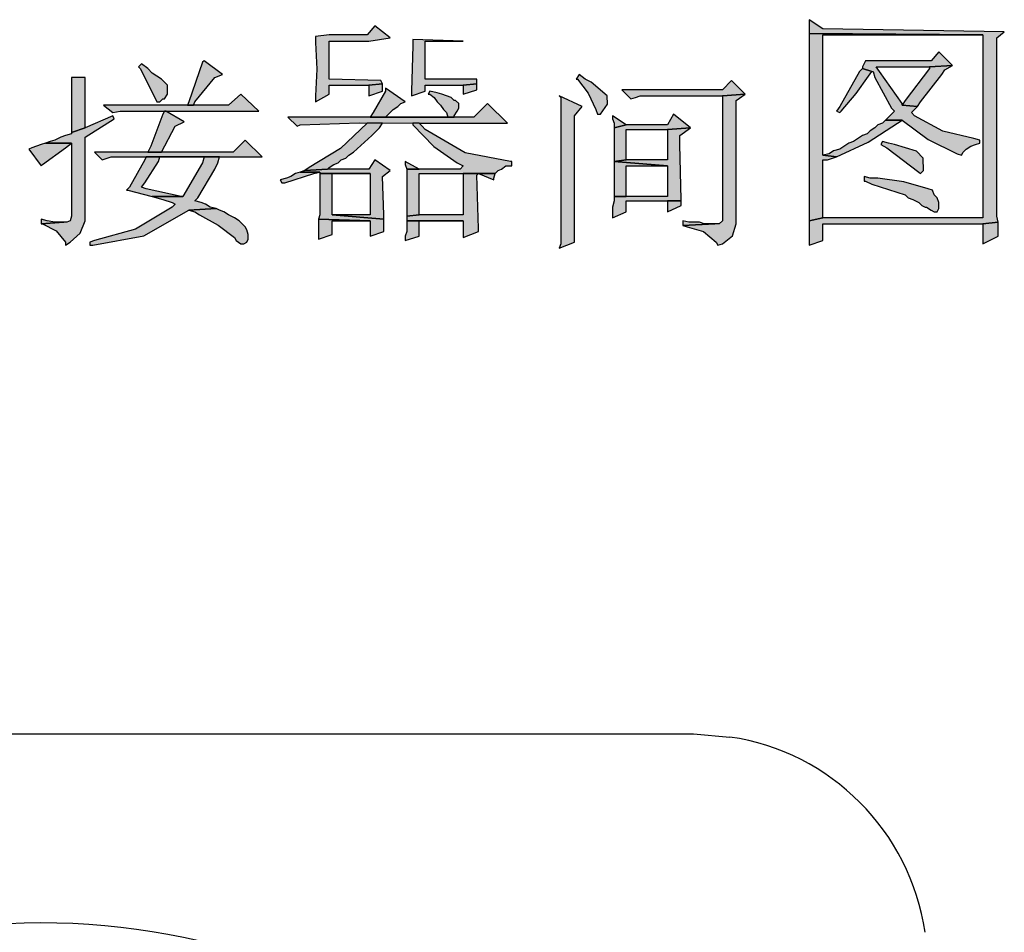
# Model space of a CAD drawing. Header units: millimetres. Extents: x 31236 to 33897, y 9912 to 10933.
# Tile 11 of 47: x 32354 to 32371, y 10143 to 10159. Entities that reach past the tile are written whole.
import ezdxf

# ---------------------------------------------------------------- set-up
doc = ezdxf.new("R2010")
doc.units = ezdxf.units.MM
doc.layers.add('Z_entity', color=7, linetype='Continuous')

msp = doc.modelspace()

# ---------------------------------------------------------------- hatches: boundary and pattern name
at = {"layer": 'Z_entity'}
for points in [[(32360.186, 10158.962), (32360.053, 10158.803), (32359.391, 10158.803), (32359.153, 10158.777), (32359.153, 10158.671), (32359.178, 10158.209), (32359.153, 10157.744), (32359.153, 10157.638), (32359.391, 10157.771), (32359.391, 10157.93), (32360.08, 10157.93), (32360.318, 10157.956), (32360.291, 10158.009), (32359.391, 10158.036), (32359.391, 10158.697), (32360.08, 10158.697), (32360.45, 10158.75)], [(32367.731, 10159.068), (32367.731, 10158.83), (32370.749, 10158.803), (32370.749, 10155.626), (32367.969, 10155.626), (32367.731, 10155.573), (32367.731, 10155.15), (32367.969, 10155.229), (32367.969, 10155.52), (32370.749, 10155.52), (32371.014, 10155.547), (32370.987, 10155.653), (32370.987, 10158.75), (32371.12, 10158.856), (32367.969, 10158.909)], [(32367.731, 10158.83), (32367.731, 10158.75), (32367.731, 10155.653), (32367.731, 10155.573), (32367.969, 10155.626), (32367.969, 10156.632), (32368.049, 10156.632), (32368.207, 10156.685), (32367.969, 10156.712), (32367.969, 10158.803), (32370.749, 10158.803)], [(32360.847, 10158.724), (32360.847, 10158.618), (32360.821, 10157.824), (32360.821, 10157.744), (32361.059, 10157.824), (32361.059, 10157.93), (32361.721, 10157.93), (32361.959, 10157.956), (32361.959, 10158.036), (32361.059, 10158.036), (32361.059, 10158.697), (32361.721, 10158.697)], [(32369.981, 10158.512), (32369.849, 10158.353), (32368.71, 10158.353), (32368.658, 10158.247), (32368.658, 10158.221), (32368.816, 10158.168), (32368.843, 10158.168), (32368.869, 10158.062), (32369.161, 10157.532), (32369.214, 10157.48), (32369.161, 10157.427), (32369.055, 10157.321), (32369.346, 10157.321), (32369.797, 10156.986), (32370.299, 10156.738), (32370.378, 10156.712), (32370.405, 10156.765), (32370.458, 10156.818), (32370.537, 10156.871), (32370.617, 10156.897), (32370.696, 10156.924), (32370.696, 10156.977), (32370.59, 10157.003), (32370.049, 10157.131), (32369.558, 10157.4), (32369.505, 10157.453), (32369.611, 10157.559), (32369.346, 10157.585), (32369.346, 10157.612), (32368.949, 10158.168), (32368.896, 10158.247), (32369.822, 10158.247), (32370.22, 10158.274)], [(32356.135, 10158.3), (32356.082, 10158.247), (32356.108, 10158.221), (32356.373, 10157.691), (32356.4, 10157.638), (32356.453, 10157.638), (32356.506, 10157.691), (32356.532, 10157.691), (32356.585, 10157.771), (32356.585, 10157.93), (32356.479, 10158.036), (32356.4, 10158.088), (32356.32, 10158.141), (32356.241, 10158.221)], [(32357.22, 10158.353), (32357.194, 10158.327), (32356.956, 10157.638), (32356.929, 10157.585), (32357.035, 10157.585), (32357.061, 10157.638), (32357.406, 10158.062), (32357.538, 10158.115)], [(32370.22, 10158.274), (32369.822, 10158.247), (32369.822, 10158.221), (32369.399, 10157.665), (32369.346, 10157.585), (32369.611, 10157.559), (32369.664, 10157.638), (32370.034, 10158.115), (32370.087, 10158.194)], [(32363.733, 10158.115), (32363.68, 10158.036), (32363.707, 10158.036), (32363.89, 10157.789), (32364.024, 10157.506), (32364.051, 10157.427), (32364.104, 10157.427), (32364.23, 10157.599), (32364.219, 10157.746), (32363.945, 10157.983), (32363.839, 10158.036)], [(32368.658, 10158.221), (32368.605, 10158.168), (32368.26, 10157.559), (32368.207, 10157.48), (32368.26, 10157.453), (32368.287, 10157.48), (32368.548, 10157.788), (32368.763, 10158.088), (32368.816, 10158.168)], [(32355.155, 10158.062), (32354.917, 10158.062), (32354.917, 10157.109), (32355.155, 10157.188)], [(32360.318, 10157.956), (32360.08, 10157.93), (32360.08, 10157.744), (32360.318, 10157.824), (32360.318, 10157.877)], [(32361.959, 10157.956), (32361.721, 10157.93), (32361.721, 10157.771), (32361.959, 10157.85), (32361.959, 10157.903)], [(32366.381, 10158.009), (32366.222, 10157.85), (32364.474, 10157.85), (32364.633, 10157.691), (32364.713, 10157.718), (32364.792, 10157.744), (32366.222, 10157.744), (32366.619, 10157.771)], [(32357.856, 10157.771), (32357.644, 10157.585), (32355.473, 10157.585), (32355.632, 10157.453), (32355.764, 10157.48), (32358.173, 10157.48)], [(32360.371, 10157.877), (32360.371, 10157.824), (32360.159, 10157.453), (32360.106, 10157.374), (32360.371, 10157.374), (32360.503, 10157.506), (32360.583, 10157.559), (32360.636, 10157.612), (32360.715, 10157.638)], [(32361.139, 10157.824), (32361.112, 10157.771), (32361.139, 10157.771), (32361.218, 10157.718), (32361.271, 10157.638), (32361.324, 10157.585), (32361.377, 10157.506), (32361.43, 10157.453), (32361.456, 10157.374), (32360.106, 10157.374), (32361.562, 10157.374), (32361.562, 10157.4), (32361.615, 10157.48), (32361.642, 10157.532), (32361.642, 10157.612), (32361.589, 10157.665), (32361.562, 10157.665), (32361.509, 10157.718), (32361.43, 10157.744), (32361.35, 10157.771), (32361.271, 10157.797)], [(32363.389, 10157.744), (32363.415, 10157.718), (32363.415, 10155.176), (32363.389, 10155.097), (32363.654, 10155.203), (32363.654, 10155.229), (32363.654, 10157.4), (32363.786, 10157.559)], [(32366.619, 10157.771), (32366.222, 10157.744), (32366.222, 10155.573), (32366.169, 10155.52), (32366.089, 10155.52), (32365.533, 10155.494), (32365.613, 10155.467), (32365.897, 10155.385), (32366.116, 10155.203), (32366.142, 10155.15), (32366.222, 10155.176), (32366.398, 10155.313), (32366.46, 10155.52), (32366.46, 10157.665)], [(32362.145, 10157.612), (32361.906, 10157.374), (32358.676, 10157.374), (32358.835, 10157.215), (32358.888, 10157.241), (32359.911, 10157.275), (32360.953, 10157.268), (32362.489, 10157.268)], [(32355.632, 10157.4), (32355.155, 10157.188), (32354.917, 10157.109), (32354.917, 10157.082), (32354.811, 10157.056), (32354.732, 10157.029), (32354.626, 10156.977), (32354.546, 10156.95), (32354.467, 10156.924), (32354.917, 10156.924), (32354.917, 10155.653), (32354.891, 10155.573), (32354.838, 10155.547), (32354.785, 10155.547), (32354.388, 10155.52), (32354.414, 10155.52), (32354.652, 10155.401), (32354.811, 10155.203), (32354.811, 10155.15), (32354.891, 10155.203), (32355.07, 10155.36), (32355.155, 10155.573), (32355.155, 10157.029), (32355.658, 10157.347)], [(32356.558, 10157.48), (32356.532, 10157.48), (32356.506, 10157.427), (32356.294, 10156.871), (32356.241, 10156.765), (32356.479, 10156.765), (32356.717, 10157.215), (32356.876, 10157.294)], [(32364.316, 10157.4), (32364.316, 10157.347), (32364.342, 10157.268), (32364.342, 10157.188), (32364.554, 10157.241)], [(32365.375, 10157.427), (32365.269, 10157.241), (32364.554, 10157.241), (32364.342, 10157.188), (32364.342, 10156.606), (32364.554, 10156.632), (32364.554, 10157.162), (32365.269, 10157.162), (32365.666, 10157.188)], [(32360.318, 10157.268), (32360.053, 10157.268), (32359.588, 10156.83), (32359.047, 10156.5), (32358.968, 10156.447), (32359.365, 10156.473), (32359.391, 10156.5), (32359.471, 10156.553), (32359.55, 10156.579), (32359.603, 10156.632), (32359.683, 10156.659), (32359.735, 10156.712), (32359.815, 10156.765), (32360.133, 10157.056), (32360.265, 10157.188)], [(32360.953, 10157.268), (32360.847, 10157.268), (32360.847, 10157.241), (32361.21, 10156.866), (32361.615, 10156.579), (32361.721, 10156.526), (32361.668, 10156.473), (32360.742, 10156.473), (32360.742, 10156.368), (32360.742, 10155.759), (32360.742, 10155.653), (32360.953, 10155.679), (32360.953, 10156.394), (32362.277, 10156.394), (32362.33, 10156.447), (32362.383, 10156.473), (32362.462, 10156.526), (32362.568, 10156.526), (32362.568, 10156.606), (32362.542, 10156.606), (32361.753, 10156.754), (32361.059, 10157.162), (32361.006, 10157.215)], [(32369.055, 10157.321), (32369.002, 10157.268), (32368.922, 10157.241), (32368.869, 10157.188), (32368.79, 10157.135), (32368.737, 10157.082), (32368.658, 10157.056), (32368.499, 10156.95), (32368.419, 10156.924), (32368.26, 10156.818), (32368.155, 10156.791), (32368.075, 10156.738), (32367.969, 10156.712), (32368.207, 10156.685), (32368.754, 10156.938), (32369.266, 10157.268), (32369.346, 10157.321)], [(32365.666, 10157.188), (32365.269, 10157.162), (32365.269, 10156.632), (32364.554, 10156.632), (32364.342, 10156.606), (32365.269, 10156.526), (32365.269, 10155.997), (32364.342, 10155.997), (32364.342, 10155.918), (32364.316, 10155.812), (32364.316, 10155.626), (32364.554, 10155.732), (32364.554, 10155.918), (32365.507, 10155.918), (32365.507, 10155.944), (32365.481, 10156.897), (32365.481, 10157.056)], [(32354.467, 10156.924), (32354.388, 10156.897), (32354.308, 10156.871), (32354.229, 10156.844), (32354.176, 10156.818), (32354.388, 10156.526), (32354.414, 10156.553), (32354.811, 10156.844), (32354.917, 10156.924)], [(32357.935, 10156.977), (32357.723, 10156.765), (32355.314, 10156.765), (32355.447, 10156.632), (32355.605, 10156.685), (32358.226, 10156.685)], [(32369.002, 10156.95), (32368.975, 10156.897), (32369.081, 10156.844), (32369.637, 10156.421), (32369.664, 10156.394), (32369.717, 10156.447), (32369.713, 10156.66), (32369.593, 10156.785), (32369.214, 10156.897), (32369.108, 10156.924)], [(32357.485, 10156.685), (32356.214, 10156.685), (32357.22, 10156.685), (32357.194, 10156.579), (32356.85, 10155.997), (32356.32, 10155.997), (32356.4, 10155.97), (32356.506, 10155.944), (32356.664, 10155.891), (32356.717, 10155.865), (32356.664, 10155.812), (32356.031, 10155.427), (32355.314, 10155.229), (32355.235, 10155.203), (32355.235, 10155.15), (32355.288, 10155.15), (32356.176, 10155.31), (32356.956, 10155.759), (32357.432, 10155.785), (32357.326, 10155.812), (32357.247, 10155.865), (32357.167, 10155.891), (32357.061, 10155.918), (32357.114, 10155.97), (32357.406, 10156.473), (32357.459, 10156.579)], [(32356.214, 10156.685), (32356.188, 10156.632), (32355.923, 10156.156), (32355.87, 10156.103), (32355.897, 10156.103), (32356.32, 10155.997), (32356.85, 10155.997), (32356.823, 10155.997), (32356.214, 10156.129), (32356.135, 10156.156), (32356.188, 10156.235), (32356.426, 10156.606), (32356.453, 10156.685), (32357.22, 10156.685)], [(32360.186, 10156.632), (32360.08, 10156.473), (32359.365, 10156.473), (32358.968, 10156.447), (32358.888, 10156.421), (32359.232, 10156.421), (32359.232, 10156.394), (32360.106, 10156.394), (32360.106, 10155.679), (32359.444, 10155.679), (32360.344, 10155.6), (32360.344, 10155.679), (32360.318, 10156.341), (32360.45, 10156.447)], [(32360.715, 10156.606), (32360.715, 10156.553), (32360.742, 10156.473), (32360.953, 10156.473)], [(32364.342, 10156.606), (32364.342, 10156.526), (32364.342, 10156.076), (32364.342, 10155.997), (32364.554, 10155.997), (32364.554, 10156.526), (32365.269, 10156.526)], [(32358.888, 10156.421), (32358.809, 10156.394), (32358.729, 10156.341), (32358.65, 10156.315), (32358.544, 10156.288), (32358.571, 10156.235), (32358.624, 10156.235), (32359.127, 10156.394), (32359.232, 10156.421)], [(32359.232, 10156.394), (32359.232, 10156.315), (32359.232, 10155.679), (32359.206, 10155.6), (32360.106, 10155.573), (32360.106, 10155.309), (32360.344, 10155.388), (32360.344, 10155.6), (32359.444, 10155.679), (32359.444, 10156.394), (32360.106, 10156.394)], [(32361.721, 10156.394), (32361.721, 10155.679), (32360.953, 10155.679), (32360.742, 10155.653), (32360.742, 10155.573), (32361.721, 10155.573), (32361.721, 10155.282), (32361.986, 10155.388), (32361.986, 10155.441), (32361.959, 10156.368), (32361.986, 10156.394)], [(32362.277, 10156.394), (32361.721, 10156.394), (32361.986, 10156.394), (32362.251, 10156.288), (32362.251, 10156.315)], [(32368.684, 10156.341), (32368.684, 10156.262), (32368.71, 10156.262), (32368.816, 10156.209), (32369.399, 10156.023), (32369.452, 10155.97), (32369.531, 10155.944), (32369.637, 10155.891), (32369.69, 10155.838), (32369.743, 10155.812), (32369.769, 10155.812), (32369.849, 10155.759), (32369.902, 10155.732), (32369.955, 10155.732), (32369.981, 10155.785), (32369.981, 10155.891), (32369.955, 10155.97), (32369.902, 10156.023), (32369.875, 10156.103), (32369.796, 10156.129), (32369.373, 10156.248), (32368.922, 10156.315), (32368.79, 10156.315)], [(32365.507, 10155.918), (32365.269, 10155.918), (32365.269, 10155.732), (32365.507, 10155.838), (32365.507, 10155.865)], [(32357.432, 10155.785), (32356.956, 10155.759), (32357.061, 10155.732), (32357.141, 10155.679), (32357.464, 10155.497), (32357.75, 10155.282), (32357.776, 10155.229), (32357.856, 10155.176), (32357.909, 10155.176), (32357.962, 10155.203), (32357.988, 10155.256), (32357.988, 10155.335), (32357.962, 10155.414), (32357.935, 10155.467), (32357.829, 10155.573), (32357.75, 10155.626), (32357.644, 10155.679), (32357.565, 10155.732), (32357.485, 10155.759)], [(32354.388, 10155.6), (32354.388, 10155.52), (32354.785, 10155.547), (32354.626, 10155.547), (32354.493, 10155.573)], [(32359.206, 10155.6), (32359.206, 10155.256), (32359.444, 10155.335), (32359.444, 10155.573), (32360.106, 10155.573)], [(32360.742, 10155.573), (32360.742, 10155.388), (32360.715, 10155.309), (32360.715, 10155.229), (32360.953, 10155.309), (32360.953, 10155.573), (32361.721, 10155.573)], [(32365.533, 10155.573), (32365.533, 10155.494), (32366.089, 10155.52), (32365.904, 10155.52), (32365.825, 10155.547), (32365.639, 10155.547)], [(32371.014, 10155.547), (32370.749, 10155.52), (32370.749, 10155.176), (32371.014, 10155.309), (32371.014, 10155.467)]]:
    msp.add_hatch(color=7, dxfattribs=at).paths.add_polyline_path(points)

# ---------------------------------------------------------------- linework, layer by layer
at = {"layer": 'Z_entity', "color": 7}
for p, q in [((32360.186, 10158.962), (32360.053, 10158.803)), ((32360.45, 10158.75), (32360.186, 10158.962)), ((32367.731, 10159.068), (32367.731, 10158.83)), ((32367.969, 10158.909), (32367.731, 10159.068)), ((32359.391, 10158.803), (32359.153, 10158.777)), ((32359.153, 10158.777), (32359.153, 10158.671)), ((32360.053, 10158.803), (32359.391, 10158.803)), ((32367.731, 10158.83), (32370.749, 10158.803)), ((32367.731, 10158.83), (32367.731, 10158.75)), ((32370.749, 10158.803), (32367.731, 10158.83)), ((32371.12, 10158.856), (32367.969, 10158.909)), ((32367.969, 10156.712), (32367.969, 10158.803)), ((32367.969, 10158.803), (32370.749, 10158.803)), ((32370.749, 10158.803), (32370.749, 10155.626)), ((32370.987, 10158.75), (32371.12, 10158.856)), ((32359.153, 10158.671), (32359.178, 10158.209)), ((32359.391, 10158.036), (32359.391, 10158.697)), ((32359.391, 10158.697), (32360.08, 10158.697)), ((32360.08, 10158.697), (32360.45, 10158.75)), ((32360.847, 10158.618), (32360.821, 10157.824)), ((32360.847, 10158.724), (32360.847, 10158.618)), ((32361.721, 10158.697), (32360.847, 10158.724)), ((32361.059, 10158.036), (32361.059, 10158.697)), ((32361.059, 10158.697), (32361.721, 10158.697)), ((32367.731, 10158.75), (32367.731, 10155.653)), ((32370.987, 10155.653), (32370.987, 10158.75)), ((32369.981, 10158.512), (32369.849, 10158.353)), ((32370.22, 10158.274), (32369.981, 10158.512)), ((32356.135, 10158.3), (32356.082, 10158.247)), ((32356.082, 10158.247), (32356.108, 10158.221)), ((32356.241, 10158.221), (32356.135, 10158.3)), ((32357.194, 10158.327), (32356.956, 10157.638)), ((32357.22, 10158.353), (32357.194, 10158.327)), ((32357.538, 10158.115), (32357.22, 10158.353)), ((32368.71, 10158.353), (32368.658, 10158.247)), ((32368.658, 10158.247), (32368.658, 10158.221)), ((32369.849, 10158.353), (32368.71, 10158.353)), ((32368.949, 10158.168), (32368.896, 10158.247)), ((32368.896, 10158.247), (32369.822, 10158.247)), ((32369.822, 10158.247), (32370.22, 10158.274)), ((32370.22, 10158.274), (32369.822, 10158.247)), ((32369.822, 10158.247), (32369.822, 10158.221)), ((32370.087, 10158.194), (32370.22, 10158.274)), ((32356.108, 10158.221), (32356.373, 10157.691)), ((32356.32, 10158.141), (32356.241, 10158.221)), ((32356.4, 10158.088), (32356.32, 10158.141)), ((32356.479, 10158.036), (32356.4, 10158.088)), ((32357.406, 10158.062), (32357.538, 10158.115)), ((32359.178, 10158.209), (32359.153, 10157.744)), ((32363.733, 10158.115), (32363.68, 10158.036)), ((32363.839, 10158.036), (32363.733, 10158.115)), ((32368.605, 10158.168), (32368.26, 10157.559)), ((32368.548, 10157.788), (32368.763, 10158.088)), ((32368.658, 10158.221), (32368.605, 10158.168)), ((32368.658, 10158.221), (32368.816, 10158.168)), ((32368.816, 10158.168), (32368.658, 10158.221)), ((32368.763, 10158.088), (32368.816, 10158.168)), ((32368.816, 10158.168), (32368.843, 10158.168)), ((32368.843, 10158.168), (32368.869, 10158.062)), ((32369.346, 10157.612), (32368.949, 10158.168)), ((32369.822, 10158.221), (32369.399, 10157.665)), ((32369.664, 10157.638), (32370.034, 10158.115)), ((32370.034, 10158.115), (32370.087, 10158.194)), ((32355.155, 10158.062), (32354.917, 10158.062)), ((32354.917, 10158.062), (32354.917, 10157.109)), ((32355.155, 10157.188), (32355.155, 10158.062)), ((32356.585, 10157.93), (32356.479, 10158.036)), ((32356.585, 10157.771), (32356.585, 10157.93)), ((32357.061, 10157.638), (32357.406, 10158.062)), ((32360.291, 10158.009), (32359.391, 10158.036)), ((32359.391, 10157.771), (32359.391, 10157.93)), ((32359.391, 10157.93), (32360.08, 10157.93)), ((32360.08, 10157.93), (32360.318, 10157.956)), ((32360.318, 10157.956), (32360.08, 10157.93)), ((32360.08, 10157.93), (32360.08, 10157.744)), ((32360.318, 10157.956), (32360.291, 10158.009)), ((32360.318, 10157.877), (32360.318, 10157.956)), ((32361.959, 10158.036), (32361.059, 10158.036)), ((32361.059, 10157.824), (32361.059, 10157.93)), ((32361.059, 10157.93), (32361.721, 10157.93)), ((32361.721, 10157.93), (32361.959, 10157.956)), ((32361.959, 10157.956), (32361.721, 10157.93)), ((32361.721, 10157.93), (32361.721, 10157.771)), ((32361.959, 10157.956), (32361.959, 10158.036)), ((32361.959, 10157.903), (32361.959, 10157.956)), ((32361.959, 10157.85), (32361.959, 10157.903)), ((32363.68, 10158.036), (32363.707, 10158.036)), ((32363.707, 10158.036), (32363.89, 10157.789)), ((32363.945, 10157.983), (32363.839, 10158.036)), ((32364.219, 10157.746), (32363.945, 10157.983)), ((32366.381, 10158.009), (32366.222, 10157.85)), ((32366.619, 10157.771), (32366.381, 10158.009)), ((32368.869, 10158.062), (32369.161, 10157.532)), ((32356.532, 10157.691), (32356.585, 10157.771)), ((32357.856, 10157.771), (32357.644, 10157.585)), ((32358.173, 10157.48), (32357.856, 10157.771)), ((32359.153, 10157.638), (32359.391, 10157.771)), ((32359.153, 10157.744), (32359.153, 10157.638)), ((32360.08, 10157.744), (32360.318, 10157.824)), ((32360.371, 10157.824), (32360.159, 10157.453)), ((32360.318, 10157.824), (32360.318, 10157.877)), ((32360.371, 10157.877), (32360.371, 10157.824)), ((32360.715, 10157.638), (32360.371, 10157.877)), ((32360.821, 10157.824), (32360.821, 10157.744)), ((32360.821, 10157.744), (32361.059, 10157.824)), ((32361.139, 10157.824), (32361.112, 10157.771)), ((32361.112, 10157.771), (32361.139, 10157.771)), ((32361.271, 10157.797), (32361.139, 10157.824)), ((32361.139, 10157.771), (32361.218, 10157.718)), ((32361.35, 10157.771), (32361.271, 10157.797)), ((32361.43, 10157.744), (32361.35, 10157.771)), ((32361.509, 10157.718), (32361.43, 10157.744)), ((32361.721, 10157.771), (32361.959, 10157.85)), ((32363.389, 10157.744), (32363.415, 10157.718)), ((32363.786, 10157.559), (32363.389, 10157.744)), ((32363.89, 10157.789), (32364.024, 10157.506)), ((32364.23, 10157.599), (32364.219, 10157.746)), ((32366.222, 10157.85), (32364.474, 10157.85)), ((32364.474, 10157.85), (32364.633, 10157.691)), ((32364.713, 10157.718), (32364.792, 10157.744)), ((32364.792, 10157.744), (32366.222, 10157.744)), ((32366.222, 10157.744), (32366.619, 10157.771)), ((32366.619, 10157.771), (32366.222, 10157.744)), ((32366.222, 10157.744), (32366.222, 10155.573)), ((32366.46, 10157.665), (32366.619, 10157.771)), ((32368.287, 10157.48), (32368.548, 10157.788)), ((32357.644, 10157.585), (32355.473, 10157.585)), ((32355.473, 10157.585), (32355.632, 10157.453)), ((32356.373, 10157.691), (32356.4, 10157.638)), ((32356.4, 10157.638), (32356.453, 10157.638)), ((32356.453, 10157.638), (32356.506, 10157.691)), ((32356.506, 10157.691), (32356.532, 10157.691)), ((32356.956, 10157.638), (32356.929, 10157.585)), ((32356.929, 10157.585), (32357.035, 10157.585)), ((32357.035, 10157.585), (32357.061, 10157.638)), ((32360.503, 10157.506), (32360.583, 10157.559)), ((32360.583, 10157.559), (32360.636, 10157.612)), ((32360.636, 10157.612), (32360.715, 10157.638)), ((32361.218, 10157.718), (32361.271, 10157.638)), ((32361.271, 10157.638), (32361.324, 10157.585)), ((32361.324, 10157.585), (32361.377, 10157.506)), ((32361.562, 10157.665), (32361.509, 10157.718)), ((32361.589, 10157.665), (32361.562, 10157.665)), ((32361.642, 10157.612), (32361.589, 10157.665)), ((32361.642, 10157.532), (32361.642, 10157.612)), ((32362.145, 10157.612), (32361.906, 10157.374)), ((32362.489, 10157.268), (32362.145, 10157.612)), ((32363.415, 10157.718), (32363.415, 10155.176)), ((32363.654, 10157.4), (32363.786, 10157.559)), ((32364.104, 10157.427), (32364.23, 10157.599)), ((32364.633, 10157.691), (32364.713, 10157.718)), ((32366.46, 10155.52), (32366.46, 10157.665)), ((32368.26, 10157.559), (32368.207, 10157.48)), ((32369.399, 10157.665), (32369.346, 10157.585)), ((32369.346, 10157.585), (32369.346, 10157.612)), ((32369.611, 10157.559), (32369.346, 10157.585)), ((32369.346, 10157.585), (32369.611, 10157.559)), ((32369.505, 10157.453), (32369.611, 10157.559)), ((32369.611, 10157.559), (32369.664, 10157.638)), ((32355.632, 10157.4), (32355.155, 10157.188)), ((32355.632, 10157.453), (32355.764, 10157.48)), ((32355.658, 10157.347), (32355.632, 10157.4)), ((32355.764, 10157.48), (32358.173, 10157.48)), ((32356.506, 10157.427), (32356.294, 10156.871)), ((32356.532, 10157.48), (32356.506, 10157.427)), ((32356.558, 10157.48), (32356.532, 10157.48)), ((32356.876, 10157.294), (32356.558, 10157.48)), ((32360.159, 10157.453), (32360.106, 10157.374)), ((32360.371, 10157.374), (32360.503, 10157.506)), ((32361.377, 10157.506), (32361.43, 10157.453)), ((32361.43, 10157.453), (32361.456, 10157.374)), ((32361.562, 10157.4), (32361.615, 10157.48)), ((32361.562, 10157.374), (32361.562, 10157.4)), ((32361.615, 10157.48), (32361.642, 10157.532)), ((32363.654, 10155.229), (32363.654, 10157.4)), ((32364.024, 10157.506), (32364.051, 10157.427)), ((32364.051, 10157.427), (32364.104, 10157.427)), ((32364.316, 10157.4), (32364.316, 10157.347)), ((32364.554, 10157.241), (32364.316, 10157.4)), ((32365.375, 10157.427), (32365.269, 10157.241)), ((32365.666, 10157.188), (32365.375, 10157.427)), ((32368.207, 10157.48), (32368.26, 10157.453)), ((32368.26, 10157.453), (32368.287, 10157.48)), ((32369.161, 10157.427), (32369.055, 10157.321)), ((32369.161, 10157.532), (32369.214, 10157.48)), ((32369.214, 10157.48), (32369.161, 10157.427)), ((32369.558, 10157.4), (32369.505, 10157.453)), ((32370.049, 10157.131), (32369.558, 10157.4)), ((32355.155, 10157.029), (32355.658, 10157.347)), ((32356.479, 10156.765), (32356.717, 10157.215)), ((32356.717, 10157.215), (32356.876, 10157.294)), ((32361.906, 10157.374), (32358.676, 10157.374)), ((32358.676, 10157.374), (32358.835, 10157.215)), ((32358.835, 10157.215), (32358.888, 10157.241)), ((32358.888, 10157.241), (32359.911, 10157.275)), ((32360.053, 10157.268), (32359.588, 10156.83)), ((32359.911, 10157.275), (32360.953, 10157.268)), ((32360.318, 10157.268), (32360.053, 10157.268)), ((32360.106, 10157.374), (32360.371, 10157.374)), ((32361.456, 10157.374), (32360.106, 10157.374)), ((32360.106, 10157.374), (32361.562, 10157.374)), ((32360.265, 10157.188), (32360.318, 10157.268)), ((32360.953, 10157.268), (32360.847, 10157.268)), ((32360.847, 10157.268), (32360.847, 10157.241)), ((32360.847, 10157.241), (32361.21, 10156.866)), ((32360.953, 10157.268), (32362.489, 10157.268)), ((32361.006, 10157.215), (32360.953, 10157.268)), ((32361.059, 10157.162), (32361.006, 10157.215)), ((32364.316, 10157.347), (32364.342, 10157.268)), ((32364.342, 10157.268), (32364.342, 10157.188)), ((32364.554, 10157.241), (32364.342, 10157.188)), ((32364.342, 10157.188), (32364.554, 10157.241)), ((32365.269, 10157.241), (32364.554, 10157.241)), ((32368.754, 10156.938), (32369.266, 10157.268)), ((32368.922, 10157.241), (32368.869, 10157.188)), ((32369.002, 10157.268), (32368.922, 10157.241)), ((32369.055, 10157.321), (32369.002, 10157.268)), ((32369.055, 10157.321), (32369.346, 10157.321)), ((32369.346, 10157.321), (32369.055, 10157.321)), ((32369.266, 10157.268), (32369.346, 10157.321)), ((32369.346, 10157.321), (32369.797, 10156.986)), ((32354.811, 10157.056), (32354.732, 10157.029)), ((32354.917, 10157.082), (32354.811, 10157.056)), ((32354.917, 10157.109), (32355.155, 10157.188)), ((32355.155, 10157.188), (32354.917, 10157.109)), ((32354.917, 10157.109), (32354.917, 10157.082)), ((32359.815, 10156.765), (32360.133, 10157.056)), ((32360.133, 10157.056), (32360.265, 10157.188)), ((32361.753, 10156.754), (32361.059, 10157.162)), ((32364.342, 10157.188), (32364.342, 10156.606)), ((32364.554, 10156.632), (32364.554, 10157.162)), ((32364.554, 10157.162), (32365.269, 10157.162)), ((32365.269, 10157.162), (32365.666, 10157.188)), ((32365.666, 10157.188), (32365.269, 10157.162)), ((32365.269, 10157.162), (32365.269, 10156.632)), ((32365.481, 10157.056), (32365.666, 10157.188)), ((32365.481, 10156.897), (32365.481, 10157.056)), ((32368.658, 10157.056), (32368.499, 10156.95)), ((32368.737, 10157.082), (32368.658, 10157.056)), ((32368.79, 10157.135), (32368.737, 10157.082)), ((32368.869, 10157.188), (32368.79, 10157.135)), ((32370.59, 10157.003), (32370.049, 10157.131)), ((32354.308, 10156.871), (32354.229, 10156.844)), ((32354.388, 10156.897), (32354.308, 10156.871)), ((32354.467, 10156.924), (32354.388, 10156.897)), ((32354.546, 10156.95), (32354.467, 10156.924)), ((32354.467, 10156.924), (32354.917, 10156.924)), ((32354.917, 10156.924), (32354.467, 10156.924)), ((32354.626, 10156.977), (32354.546, 10156.95)), ((32354.732, 10157.029), (32354.626, 10156.977)), ((32354.811, 10156.844), (32354.917, 10156.924)), ((32354.917, 10156.924), (32354.917, 10155.653)), ((32355.155, 10155.573), (32355.155, 10157.029)), ((32356.294, 10156.871), (32356.241, 10156.765)), ((32357.935, 10156.977), (32357.723, 10156.765)), ((32358.226, 10156.685), (32357.935, 10156.977)), ((32365.507, 10155.944), (32365.481, 10156.897)), ((32368.207, 10156.685), (32368.754, 10156.938)), ((32368.419, 10156.924), (32368.26, 10156.818)), ((32368.499, 10156.95), (32368.419, 10156.924)), ((32369.002, 10156.95), (32368.975, 10156.897)), ((32368.975, 10156.897), (32369.081, 10156.844)), ((32369.108, 10156.924), (32369.002, 10156.95)), ((32369.214, 10156.897), (32369.108, 10156.924)), ((32369.593, 10156.785), (32369.214, 10156.897)), ((32369.797, 10156.986), (32370.299, 10156.738)), ((32370.458, 10156.818), (32370.537, 10156.871)), ((32370.537, 10156.871), (32370.617, 10156.897)), ((32370.696, 10156.977), (32370.59, 10157.003)), ((32370.617, 10156.897), (32370.696, 10156.924)), ((32370.696, 10156.924), (32370.696, 10156.977)), ((32354.229, 10156.844), (32354.176, 10156.818)), ((32354.176, 10156.818), (32354.388, 10156.526)), ((32354.414, 10156.553), (32354.811, 10156.844)), ((32357.723, 10156.765), (32355.314, 10156.765)), ((32355.314, 10156.765), (32355.447, 10156.632)), ((32356.241, 10156.765), (32356.479, 10156.765)), ((32359.588, 10156.83), (32359.047, 10156.5)), ((32359.683, 10156.659), (32359.735, 10156.712)), ((32359.735, 10156.712), (32359.815, 10156.765)), ((32361.21, 10156.866), (32361.615, 10156.579)), ((32362.542, 10156.606), (32361.753, 10156.754)), ((32368.075, 10156.738), (32367.969, 10156.712)), ((32368.207, 10156.685), (32367.969, 10156.712)), ((32367.969, 10156.712), (32368.207, 10156.685)), ((32368.155, 10156.791), (32368.075, 10156.738)), ((32368.26, 10156.818), (32368.155, 10156.791)), ((32369.081, 10156.844), (32369.637, 10156.421)), ((32369.713, 10156.66), (32369.593, 10156.785)), ((32370.299, 10156.738), (32370.378, 10156.712)), ((32370.378, 10156.712), (32370.405, 10156.765)), ((32370.405, 10156.765), (32370.458, 10156.818)), ((32354.388, 10156.526), (32354.414, 10156.553)), ((32355.447, 10156.632), (32355.605, 10156.685)), ((32355.605, 10156.685), (32358.226, 10156.685)), ((32356.188, 10156.632), (32355.923, 10156.156)), ((32356.214, 10156.685), (32356.188, 10156.632)), ((32356.188, 10156.235), (32356.426, 10156.606)), ((32357.485, 10156.685), (32356.214, 10156.685)), ((32356.214, 10156.685), (32357.22, 10156.685)), ((32357.22, 10156.685), (32356.214, 10156.685)), ((32356.426, 10156.606), (32356.453, 10156.685)), ((32356.453, 10156.685), (32357.22, 10156.685)), ((32357.194, 10156.579), (32356.85, 10155.997)), ((32357.22, 10156.685), (32357.194, 10156.579)), ((32357.406, 10156.473), (32357.459, 10156.579)), ((32357.459, 10156.579), (32357.485, 10156.685)), ((32359.391, 10156.5), (32359.471, 10156.553)), ((32359.471, 10156.553), (32359.55, 10156.579)), ((32359.55, 10156.579), (32359.603, 10156.632)), ((32359.603, 10156.632), (32359.683, 10156.659)), ((32360.186, 10156.632), (32360.08, 10156.473)), ((32360.45, 10156.447), (32360.186, 10156.632)), ((32360.715, 10156.606), (32360.715, 10156.553)), ((32360.953, 10156.473), (32360.715, 10156.606)), ((32360.715, 10156.553), (32360.742, 10156.473)), ((32361.615, 10156.579), (32361.721, 10156.526)), ((32362.568, 10156.606), (32362.542, 10156.606)), ((32362.568, 10156.526), (32362.568, 10156.606)), ((32364.342, 10156.606), (32364.554, 10156.632)), ((32364.554, 10156.632), (32364.342, 10156.606)), ((32364.342, 10156.606), (32365.269, 10156.526)), ((32364.342, 10156.606), (32364.342, 10156.526)), ((32365.269, 10156.526), (32364.342, 10156.606)), ((32365.269, 10156.632), (32364.554, 10156.632)), ((32367.969, 10155.626), (32367.969, 10156.632)), ((32367.969, 10156.632), (32368.049, 10156.632)), ((32368.049, 10156.632), (32368.207, 10156.685)), ((32369.717, 10156.447), (32369.713, 10156.66)), ((32357.114, 10155.97), (32357.406, 10156.473)), ((32358.624, 10156.235), (32359.127, 10156.394)), ((32358.809, 10156.394), (32358.729, 10156.341)), ((32358.888, 10156.421), (32358.809, 10156.394)), ((32358.968, 10156.447), (32358.888, 10156.421)), ((32358.888, 10156.421), (32359.232, 10156.421)), ((32359.232, 10156.421), (32358.888, 10156.421)), ((32359.047, 10156.5), (32358.968, 10156.447)), ((32358.968, 10156.447), (32359.365, 10156.473)), ((32359.365, 10156.473), (32358.968, 10156.447)), ((32359.127, 10156.394), (32359.232, 10156.421)), ((32359.232, 10156.421), (32359.232, 10156.394)), ((32359.232, 10156.394), (32360.106, 10156.394)), ((32359.232, 10156.394), (32359.232, 10156.315)), ((32360.106, 10156.394), (32359.232, 10156.394)), ((32359.365, 10156.473), (32359.391, 10156.5)), ((32360.08, 10156.473), (32359.365, 10156.473)), ((32359.444, 10155.679), (32359.444, 10156.394)), ((32359.444, 10156.394), (32360.106, 10156.394)), ((32360.106, 10156.394), (32360.106, 10155.679)), ((32360.318, 10156.341), (32360.45, 10156.447)), ((32361.668, 10156.473), (32360.742, 10156.473)), ((32360.742, 10156.473), (32360.742, 10156.368)), ((32360.742, 10156.473), (32360.953, 10156.473)), ((32360.742, 10156.368), (32360.742, 10155.759)), ((32360.953, 10155.679), (32360.953, 10156.394)), ((32360.953, 10156.394), (32362.277, 10156.394)), ((32361.721, 10156.526), (32361.668, 10156.473)), ((32362.277, 10156.394), (32361.721, 10156.394)), ((32361.721, 10156.394), (32361.986, 10156.394)), ((32361.721, 10156.394), (32361.721, 10155.679)), ((32361.986, 10156.394), (32361.721, 10156.394)), ((32361.959, 10156.368), (32361.986, 10156.394)), ((32361.986, 10155.441), (32361.959, 10156.368)), ((32361.986, 10156.394), (32362.251, 10156.288)), ((32362.251, 10156.315), (32362.277, 10156.394)), ((32362.277, 10156.394), (32362.33, 10156.447)), ((32362.33, 10156.447), (32362.383, 10156.473)), ((32362.383, 10156.473), (32362.462, 10156.526)), ((32362.462, 10156.526), (32362.568, 10156.526)), ((32364.342, 10156.526), (32364.342, 10156.076)), ((32364.554, 10155.997), (32364.554, 10156.526)), ((32364.554, 10156.526), (32365.269, 10156.526)), ((32365.269, 10156.526), (32365.269, 10155.997)), ((32369.637, 10156.421), (32369.664, 10156.394)), ((32369.664, 10156.394), (32369.717, 10156.447)), ((32356.135, 10156.156), (32356.188, 10156.235)), ((32358.65, 10156.315), (32358.544, 10156.288)), ((32358.544, 10156.288), (32358.571, 10156.235)), ((32358.571, 10156.235), (32358.624, 10156.235)), ((32358.729, 10156.341), (32358.65, 10156.315)), ((32359.232, 10156.315), (32359.232, 10155.679)), ((32360.344, 10155.679), (32360.318, 10156.341)), ((32362.251, 10156.288), (32362.251, 10156.315)), ((32368.684, 10156.341), (32368.684, 10156.262)), ((32368.79, 10156.315), (32368.684, 10156.341)), ((32368.684, 10156.262), (32368.71, 10156.262)), ((32368.71, 10156.262), (32368.816, 10156.209)), ((32368.922, 10156.315), (32368.79, 10156.315)), ((32368.816, 10156.209), (32369.399, 10156.023)), ((32369.373, 10156.248), (32368.922, 10156.315)), ((32369.796, 10156.129), (32369.373, 10156.248)), ((32355.923, 10156.156), (32355.87, 10156.103)), ((32355.87, 10156.103), (32355.897, 10156.103)), ((32355.897, 10156.103), (32356.32, 10155.997)), ((32356.214, 10156.129), (32356.135, 10156.156)), ((32356.823, 10155.997), (32356.214, 10156.129)), ((32364.342, 10156.076), (32364.342, 10155.997)), ((32369.399, 10156.023), (32369.452, 10155.97)), ((32369.875, 10156.103), (32369.796, 10156.129)), ((32369.902, 10156.023), (32369.875, 10156.103)), ((32369.955, 10155.97), (32369.902, 10156.023)), ((32356.85, 10155.997), (32356.32, 10155.997)), ((32356.32, 10155.997), (32356.4, 10155.97)), ((32356.32, 10155.997), (32356.85, 10155.997)), ((32356.4, 10155.97), (32356.506, 10155.944)), ((32356.506, 10155.944), (32356.664, 10155.891)), ((32356.664, 10155.891), (32356.717, 10155.865)), ((32356.717, 10155.865), (32356.664, 10155.812)), ((32356.85, 10155.997), (32356.823, 10155.997)), ((32357.061, 10155.918), (32357.114, 10155.97)), ((32357.167, 10155.891), (32357.061, 10155.918)), ((32357.247, 10155.865), (32357.167, 10155.891)), ((32357.326, 10155.812), (32357.247, 10155.865)), ((32364.342, 10155.918), (32364.316, 10155.812)), ((32365.269, 10155.997), (32364.342, 10155.997)), ((32364.342, 10155.997), (32364.342, 10155.918)), ((32364.342, 10155.997), (32364.554, 10155.997)), ((32364.554, 10155.732), (32364.554, 10155.918)), ((32364.554, 10155.918), (32365.507, 10155.918)), ((32365.507, 10155.918), (32365.269, 10155.918)), ((32365.269, 10155.918), (32365.269, 10155.732)), ((32365.507, 10155.918), (32365.507, 10155.944)), ((32365.507, 10155.865), (32365.507, 10155.918)), ((32365.507, 10155.838), (32365.507, 10155.865)), ((32369.452, 10155.97), (32369.531, 10155.944)), ((32369.531, 10155.944), (32369.637, 10155.891)), ((32369.637, 10155.891), (32369.69, 10155.838)), ((32369.981, 10155.891), (32369.955, 10155.97)), ((32369.981, 10155.785), (32369.981, 10155.891)), ((32356.664, 10155.812), (32356.031, 10155.427)), ((32356.176, 10155.31), (32356.956, 10155.759)), ((32356.956, 10155.759), (32357.432, 10155.785)), ((32357.432, 10155.785), (32356.956, 10155.759)), ((32356.956, 10155.759), (32357.061, 10155.732)), ((32357.061, 10155.732), (32357.141, 10155.679)), ((32357.141, 10155.679), (32357.464, 10155.497)), ((32357.432, 10155.785), (32357.326, 10155.812)), ((32357.485, 10155.759), (32357.432, 10155.785)), ((32357.565, 10155.732), (32357.485, 10155.759)), ((32357.644, 10155.679), (32357.565, 10155.732)), ((32357.75, 10155.626), (32357.644, 10155.679)), ((32359.232, 10155.679), (32359.206, 10155.6)), ((32360.106, 10155.679), (32359.444, 10155.679)), ((32359.444, 10155.679), (32360.344, 10155.6)), ((32360.344, 10155.6), (32359.444, 10155.679)), ((32360.344, 10155.6), (32360.344, 10155.679)), ((32360.742, 10155.759), (32360.742, 10155.653)), ((32360.742, 10155.653), (32360.953, 10155.679)), ((32360.953, 10155.679), (32360.742, 10155.653)), ((32361.721, 10155.679), (32360.953, 10155.679)), ((32364.316, 10155.812), (32364.316, 10155.626)), ((32364.316, 10155.626), (32364.554, 10155.732)), ((32365.269, 10155.732), (32365.507, 10155.838)), ((32369.69, 10155.838), (32369.743, 10155.812)), ((32369.743, 10155.812), (32369.769, 10155.812)), ((32369.769, 10155.812), (32369.849, 10155.759)), ((32369.849, 10155.759), (32369.902, 10155.732)), ((32369.902, 10155.732), (32369.955, 10155.732)), ((32369.955, 10155.732), (32369.981, 10155.785)), ((32354.388, 10155.6), (32354.388, 10155.52)), ((32354.493, 10155.573), (32354.388, 10155.6)), ((32354.785, 10155.547), (32354.388, 10155.52)), ((32354.388, 10155.52), (32354.785, 10155.547)), ((32354.388, 10155.52), (32354.414, 10155.52)), ((32354.414, 10155.52), (32354.652, 10155.401)), ((32354.626, 10155.547), (32354.493, 10155.573)), ((32354.785, 10155.547), (32354.626, 10155.547)), ((32354.838, 10155.547), (32354.785, 10155.547)), ((32354.891, 10155.573), (32354.838, 10155.547)), ((32354.917, 10155.653), (32354.891, 10155.573)), ((32355.07, 10155.36), (32355.155, 10155.573)), ((32357.829, 10155.573), (32357.75, 10155.626)), ((32357.935, 10155.467), (32357.829, 10155.573)), ((32359.206, 10155.6), (32360.106, 10155.573)), ((32359.206, 10155.6), (32359.206, 10155.256)), ((32360.106, 10155.573), (32359.206, 10155.6)), ((32359.444, 10155.335), (32359.444, 10155.573)), ((32359.444, 10155.573), (32360.106, 10155.573)), ((32360.106, 10155.573), (32360.106, 10155.309)), ((32360.344, 10155.388), (32360.344, 10155.6)), ((32360.742, 10155.653), (32360.742, 10155.573)), ((32360.742, 10155.573), (32361.721, 10155.573)), ((32360.742, 10155.573), (32360.742, 10155.388)), ((32361.721, 10155.573), (32360.742, 10155.573)), ((32360.953, 10155.309), (32360.953, 10155.573)), ((32360.953, 10155.573), (32361.721, 10155.573)), ((32361.721, 10155.573), (32361.721, 10155.282)), ((32365.533, 10155.573), (32365.533, 10155.494)), ((32365.639, 10155.547), (32365.533, 10155.573)), ((32366.089, 10155.52), (32365.533, 10155.494)), ((32365.533, 10155.494), (32366.089, 10155.52)), ((32365.825, 10155.547), (32365.639, 10155.547)), ((32365.904, 10155.52), (32365.825, 10155.547)), ((32366.089, 10155.52), (32365.904, 10155.52)), ((32366.169, 10155.52), (32366.089, 10155.52)), ((32366.222, 10155.573), (32366.169, 10155.52)), ((32366.398, 10155.313), (32366.46, 10155.52)), ((32367.731, 10155.653), (32367.731, 10155.573)), ((32367.969, 10155.626), (32367.731, 10155.573)), ((32367.731, 10155.573), (32367.969, 10155.626)), ((32367.731, 10155.573), (32367.731, 10155.15)), ((32370.749, 10155.626), (32367.969, 10155.626)), ((32367.969, 10155.229), (32367.969, 10155.52)), ((32367.969, 10155.52), (32370.749, 10155.52)), ((32370.749, 10155.52), (32371.014, 10155.547)), ((32371.014, 10155.547), (32370.749, 10155.52)), ((32370.749, 10155.52), (32370.749, 10155.176)), ((32371.014, 10155.547), (32370.987, 10155.653)), ((32371.014, 10155.467), (32371.014, 10155.547)), ((32354.652, 10155.401), (32354.811, 10155.203)), ((32354.891, 10155.203), (32355.07, 10155.36)), ((32356.031, 10155.427), (32355.314, 10155.229)), ((32357.464, 10155.497), (32357.75, 10155.282)), ((32357.962, 10155.414), (32357.935, 10155.467)), ((32357.988, 10155.335), (32357.962, 10155.414)), ((32357.988, 10155.256), (32357.988, 10155.335)), ((32359.206, 10155.256), (32359.444, 10155.335)), ((32360.106, 10155.309), (32360.344, 10155.388)), ((32360.742, 10155.388), (32360.715, 10155.309)), ((32361.721, 10155.282), (32361.986, 10155.388)), ((32361.986, 10155.388), (32361.986, 10155.441)), ((32365.533, 10155.494), (32365.613, 10155.467)), ((32365.613, 10155.467), (32365.897, 10155.385)), ((32365.897, 10155.385), (32366.116, 10155.203)), ((32371.014, 10155.309), (32371.014, 10155.467)), ((32354.811, 10155.203), (32354.811, 10155.15)), ((32354.811, 10155.15), (32354.891, 10155.203)), ((32355.314, 10155.229), (32355.235, 10155.203)), ((32355.235, 10155.203), (32355.235, 10155.15)), ((32355.288, 10155.15), (32356.176, 10155.31)), ((32357.75, 10155.282), (32357.776, 10155.229)), ((32357.776, 10155.229), (32357.856, 10155.176)), ((32357.856, 10155.176), (32357.909, 10155.176)), ((32357.909, 10155.176), (32357.962, 10155.203)), ((32357.962, 10155.203), (32357.988, 10155.256)), ((32360.715, 10155.309), (32360.715, 10155.229)), ((32360.715, 10155.229), (32360.953, 10155.309)), ((32363.389, 10155.097), (32363.654, 10155.203)), ((32363.415, 10155.176), (32363.389, 10155.097)), ((32363.654, 10155.203), (32363.654, 10155.229)), ((32366.116, 10155.203), (32366.142, 10155.15)), ((32366.142, 10155.15), (32366.222, 10155.176)), ((32366.222, 10155.176), (32366.398, 10155.313)), ((32367.731, 10155.15), (32367.969, 10155.229)), ((32370.749, 10155.176), (32371.014, 10155.309)), ((32355.235, 10155.15), (32355.288, 10155.15)), ((32365.719, 10146.651), (32343.003, 10146.651)), ((32366.354, 10146.598), (32365.719, 10146.651))]:
    msp.add_line(p, q, dxfattribs=at)
for centre, radius, start, end in [((32365.766, 10142.628), 4.019, 8.3251, 81.5743), ((32354.375, 10131.113), 12.26, 11.0672, 174.1982)]:
    msp.add_arc(centre, radius, start, end, dxfattribs=at)

doc.saveas('drawing.dxf')
